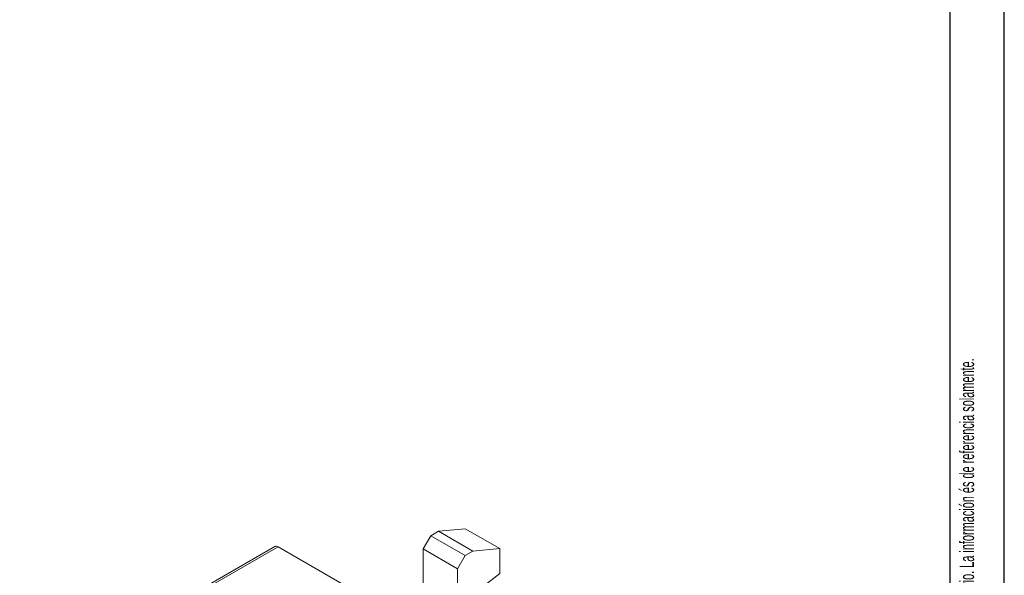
# Model space of a CAD drawing. Header units: millimetres. Extents: x 0 to 420, y 0 to 297.
# Tile 13 of 14: x 329 to 420, y 97 to 148. Entities that reach past the tile are written whole.
import ezdxf

# ---------------------------------------------------------------- set-up
doc = ezdxf.new("R2010")
doc.units = ezdxf.units.MM
doc.layers.add('FORMATO', color=7, linetype='Continuous')
doc.styles.add('SLDTEXTSTYLE2', font='TXT', dxfattribs={"width": 0.569583})

# ---------------------------------------------------------------- blocks, each defined once
blk = doc.blocks.new('SW_NOTE_0')
at = {"color": 0, "linetype": 'Continuous', "lineweight": 0, "insert": (-1.705, 0), "char_height": 1.322917, "attachment_point": 1, "rotation": 90, "style": 'SLDTEXTSTYLE2'}
blk.add_mtext('Sujeito a alteração sem aviso prévio. As informações contidas são valores de referência.                                                           Los valores demostrados pueden ser cambiados sin aviso previo. La información és de referencia solamente.', dxfattribs=at)

msp = doc.modelspace()

# ---------------------------------------------------------------- linework, layer by layer
at = {"color": 7, "linetype": 'Continuous', "lineweight": 15}
for p, q in [((367.128, 100.904), (366.421, 99.679)), ((367.835, 101.312), (367.128, 100.904)), ((367.128, 100.904), (370.31, 99.067)), ((370.31, 101.55), (367.835, 101.312)), ((367.835, 101.312), (371.017, 99.475)), ((370.31, 101.55), (373.492, 99.713)), ((352.756, 99.911), (329.244, 86.337)), ((353.056, 99.881), (361.117, 95.228)), ((366.421, 99.679), (369.603, 97.842)), ((366.421, 99.679), (366.421, 86.86)), ((370.31, 99.067), (369.603, 97.842)), ((371.017, 99.475), (370.31, 99.067)), ((373.492, 99.713), (371.017, 99.475)), ((373.492, 97.426), (373.492, 99.713)), ((369.603, 97.842), (369.603, 85.023)), ((371.724, 96.046), (373.492, 97.426))]:
    msp.add_line(p, q, dxfattribs=at)
at = {"color": 1, "linetype": 'Continuous', "lineweight": 15}
msp.add_line((353.056, 99.881), (329.419, 86.236), dxfattribs=at)
at = {"color": 7, "linetype": 'Continuous', "lineweight": 15}
msp.add_arc((352.881, 99.636), 0.302, 54.3822, 114.30746, dxfattribs=at)
at = {"layer": 'FORMATO'}
for p, q in [((420, 0), (420, 297)), ((415, 5), (415, 287))]:
    msp.add_line(p, q, dxfattribs=at)

# ---------------------------------------------------------------- block references
at = {"color": 7, "linetype": 'Continuous', "lineweight": 0}
msp.add_blockref('SW_NOTE_0', (417.595, 12.311), dxfattribs=at)

doc.saveas('drawing.dxf')
